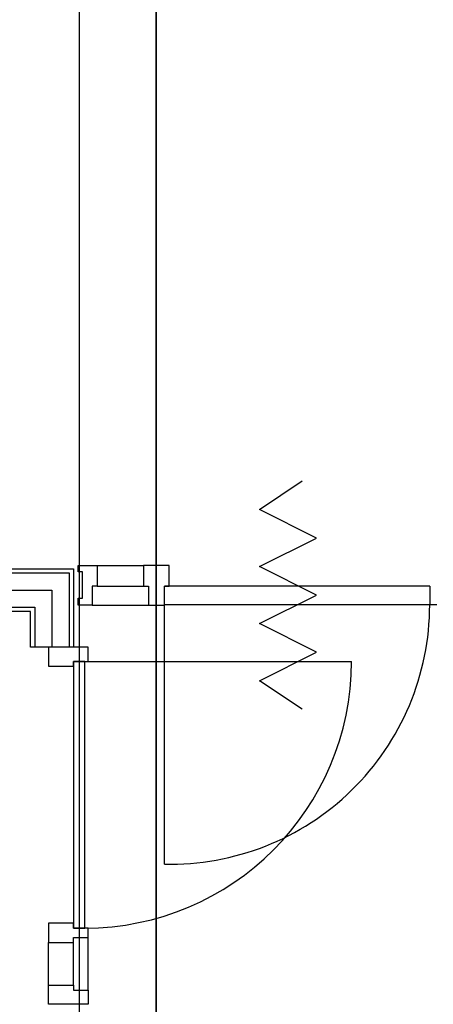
# Model space of a CAD drawing. Header units: millimetres. Extents: x -6587 to 112313, y 244 to 84344.
# Tile 14 of 54: x 25011 to 26460, y 36656 to 40106. Entities that reach past the tile are written whole.
import ezdxf
from ezdxf.enums import TextEntityAlignment as Align

# ---------------------------------------------------------------- set-up
doc = ezdxf.new("R2010")
doc.units = ezdxf.units.MM
doc.header["$LTSCALE"] = 100
doc.layers.get('0').update_dxf_attribs({"color": 9, "linetype": 'CONTINUOUS'})
for name, color, linetype in [('AL32----_BINNENKOZ', 7, 'CONTINUOUS'), ('AL32----_DRAAIRICHTING', 1, 'CONTINUOUS'), ('KABELGOOT1', 8, 'CONTINUOUS'), ('LIJN025', 10, 'CONTINUOUS')]:
    doc.layers.add(name, color=color, linetype=linetype)
doc.styles.add('2_0', font='iso', dxfattribs={"height": 200})
doc.styles.get("Standard").update_dxf_attribs({"font": 'iso.shx'})

# ---------------------------------------------------------------- blocks, each defined once
blk = doc.blocks.new('EH100000')
at = {"linetype": 'ByBlock'}
for p, q in [((1, 0.5), (0, 0.5)), ((1, 0.5, 1), (0, 0.5, 1)), ((0, -0.5, 1), (1, -0.5, 1)), ((1, -0.5), (0, -0.5))]:
    blk.add_line(p, q, dxfattribs=at)
at = {"linetype": 'ByBlock', "invisible_edges": 15}
for points in [[(1, -0.5), (0, -0.5), (0, 0.5), (1, 0.5)], [(0, 0.5), (1, 0.5), (1, 0.5, 1), (0, 0.5, 1)], [(0, -0.5, 1), (1, -0.5, 1), (1, -0.5), (0, -0.5)]]:
    blk.add_3dface(points, dxfattribs=at)
at = {"linetype": 'ByBlock', "style": '2_0', "flags": 8}
blk.add_attdef('FUNCTIE', text='', height=0.5, dxfattribs=at).set_placement((0.5, 0), align=Align.MIDDLE)
at = {"linetype": 'ByBlock', "flags": 9}
blk.add_attdef('SCHOT', text='', height=0.5, dxfattribs=at).set_placement((0.5, 0), align=Align.MIDDLE)
blk = doc.blocks.new('A$Cb38f1ce1')
at = {"layer": 'AL32----_BINNENKOZ', "color": 8}
for p, q in [((22031.2, 31666.5), (22193.7, 31666.5)), ((22031.2, 31594.7), (22193.7, 31594.7)), ((23196.7, 31594.5), (23196.7, 31529.5)), ((23221.7, 31529.5), (23196.7, 31529.5)), ((22014.2, 31527.5), (22210.7, 31527.5)), ((21999.2, 30179.5), (21999.2, 30363.5)), ((21860.2, 30196.5), (21860.2, 30346.5)), ((21948.2, 30196.5), (21948.2, 30346.5)), ((21860.2, 30129.5), (21860.2, 30196.5)), ((21860.2, 30196.5), (21948.2, 30196.5)), ((21948.2, 30196.5), (21948.2, 30179.5)), ((21948.2, 30179.5), (21999.2, 30179.5)), ((21999.2, 30179.5), (21999.2, 30129.5)), ((21999.2, 30129.5), (21860.2, 30129.5))]:
    blk.add_line(p, q, dxfattribs=at)
for points in [[(22749.8, 31163), (22599.8, 31263), (22799.8, 31363), (22599.8, 31463), (22799.8, 31563), (22599.8, 31663), (22799.8, 31763), (22599.8, 31863), (22749.8, 31963)], [(21964.2, 31527.5), (21964.2, 31552.5), (21980.2, 31552.5), (21980.2, 31644.5), (21964.2, 31644.5), (21964.2, 31666.5), (22031.2, 31666.5), (22031.2, 31594.5), (22014.2, 31594.5), (22014.2, 31527.5), (21964.2, 31527.5)], [(22210.7, 31527.5), (22266.7, 31527.5), (22266.7, 31594.7), (22283.7, 31594.7), (22283.7, 31666.5), (22193.7, 31666.5), (22193.7, 31594.7), (22210.7, 31594.7), (22210.7, 31527.5), (22266.7, 31527.5)], [(23196.7, 31594.5), (22266.7, 31594.5)], [(23196.7, 31529.5), (22266.7, 31529.5)], [(22266.7, 30620.5), (22266.7, 31529.5)]]:
    blk.add_lwpolyline(points, dxfattribs=at)
blk.add_arc((22287.1, 31529.8), 909.5, 268.711, 359.9805, dxfattribs=at)
at = {"layer": 'AL32----_DRAAIRICHTING', "color": 8}
for p, q in [((21235.4, 31655.5), (21947.7, 31655.5)), ((21235.4, 31640.5), (21932.7, 31640.5)), ((21932.7, 31640.5), (21932.7, 31380.5)), ((21947.7, 31655.5), (21947.7, 31380.5)), ((21234.1, 31580.5), (21872.7, 31580.5)), ((21872.7, 31580.5), (21872.7, 31380.5)), ((21235.4, 31520.5), (21812.7, 31520.5)), ((21797.7, 31505.5), (21235.4, 31505.5)), ((21797.7, 31380.5), (21797.7, 31505.5)), ((21812.7, 31520.5), (21812.7, 31380.5)), ((21947.7, 31380.5), (21797.7, 31380.5)), ((21999.2, 31380.5), (21860.2, 31380.5)), ((21860.2, 31380.5), (21860.2, 31313.5)), ((21999.2, 31330.5), (21999.2, 31380.5)), ((21948.2, 31313.5), (21948.2, 31330.5)), ((21948.2, 31330.5), (21999.2, 31330.5)), ((21988.2, 31330.5), (21948.2, 31330.5)), ((21948.2, 31330.5), (21948.2, 30396.5)), ((21988.2, 31330.5), (22922.2, 31330.5)), ((21988.2, 30396.5), (21988.2, 31330.5)), ((21860.2, 31313.5), (21948.2, 31313.5)), ((21948.2, 30413.5), (21860.2, 30413.5)), ((21860.2, 30413.5), (21860.2, 30346.5)), ((21948.2, 30396.5), (21948.2, 30413.5)), ((21999.2, 30396.5), (21948.2, 30396.5)), ((21948.2, 30396.5), (21988.2, 30396.5)), ((21999.2, 30363.5), (21999.2, 30396.5)), ((21999.2, 30363.5), (21999.2, 30396.5)), ((21948.2, 30346.5), (21948.2, 30363.5)), ((21948.2, 30363.5), (21999.2, 30363.5)), ((21860.2, 30346.5), (21948.2, 30346.5))]:
    blk.add_line(p, q, dxfattribs=at)
blk.add_arc((21988.2, 31330.5), 934, 270, 0, dxfattribs=at)
at = {"layer": 'KABELGOOT1', "xscale": 5268.970447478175, "yscale": 270, "zscale": 60, "rotation": 90}
blk.add_blockref('EH100000', (22103.3, 29977.6, 3650), dxfattribs=at)

msp = doc.modelspace()

# ---------------------------------------------------------------- block references
at = {"layer": 'LIJN025'}
msp.add_blockref('A$Cb38f1ce1', (3251.2, 6526.8), dxfattribs=at)

doc.saveas('drawing.dxf')
